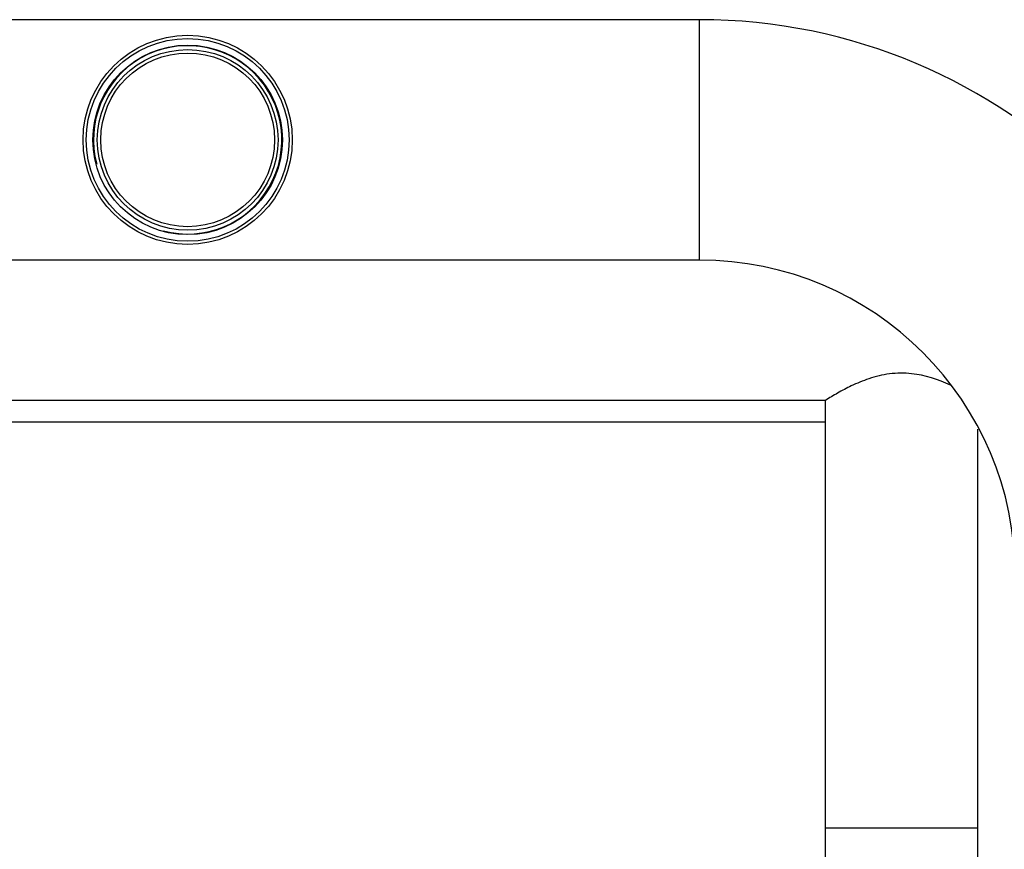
# Model space of a CAD drawing. Header units: millimetres. Extents: x 0 to 4000, y 0 to 3000.
# Tile 39 of 170: x 1395 to 1706, y 723 to 986. Entities that reach past the tile are written whole.
import ezdxf

# ---------------------------------------------------------------- set-up
doc = ezdxf.new("R2010")
doc.units = ezdxf.units.MM
doc.header["$LTSCALE"] = 219.99956
doc.layers.get('0').update_dxf_attribs({"linetype": 'CONTINUOUS'})

msp = doc.modelspace()

# ---------------------------------------------------------------- linework, layer by layer
at = {"color": 7, "linetype": 'CONTINUOUS'}
for p, q in [((1609.7, 985.64), (685.7, 985.64)), ((1609.7, 909.54), (1171.85, 909.54)), ((1649.55, 865.09), (1211.7, 865.09)), ((1649.55, 699.64), (1649.55, 865.09)), ((1697.85, 699.64), (1697.85, 855.98)), ((1697.85, 729.64), (1649.55, 729.64))]:
    msp.add_line(p, q, dxfattribs=at)
at = {"color": 9, "linetype": 'CONTINUOUS'}
for p, q in [((1609.7, 909.54), (1609.7, 985.64)), ((1649.55, 858.21), (1176.97, 858.21))]:
    msp.add_line(p, q, dxfattribs=at)
at = {"color": 7, "linetype": 'CONTINUOUS'}
for radius in [33.1, 32.1, 30, 28.6, 27.5]:
    msp.add_circle((1447.7, 947.59), radius, dxfattribs=at)
for radius in [176.05, 99.95]:
    msp.add_arc((1609.7, 809.59), radius, 0, 90, dxfattribs=at)
at = {"color": 2, "linetype": 'CONTINUOUS'}
msp.add_arc((1447.7, 947.59), 29.81, 255, 195, dxfattribs=at)
at = {"color": 7, "linetype": 'CONTINUOUS'}
msp.add_open_spline([(1689.13, 869.93), (1685.26, 871.73), (1678.83, 873.87), (1669.9, 873.76), (1663.48, 872.18), (1658.05, 869.92), (1653.5, 867.52), (1650.82, 865.89), (1649.55, 865.09)], degree=3, knots=[0, 0, 0, 0, 0.305458, 0.472571, 0.632691, 0.775672, 0.892503, 1, 1, 1, 1], dxfattribs=at)

doc.saveas('drawing.dxf')
